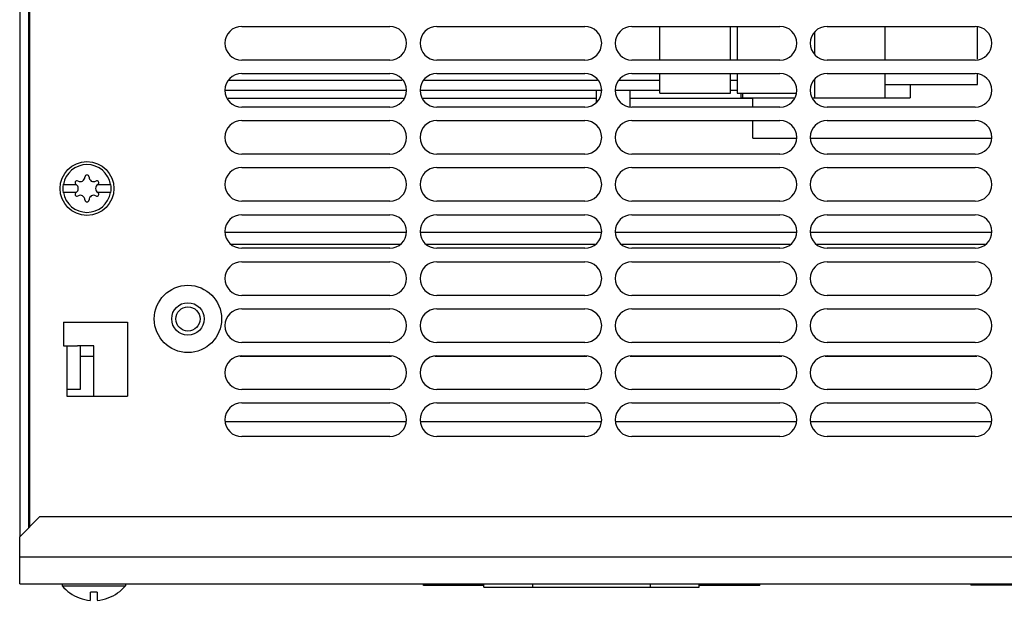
# Model space of a CAD drawing. Header units: millimetres. Extents: x 0 to 2100, y 0 to 1500.
# Tile 32 of 45: x 653 to 800, y 1151 to 1237. Entities that reach past the tile are written whole.
import ezdxf

# ---------------------------------------------------------------- set-up
doc = ezdxf.new("R2010")
doc.units = ezdxf.units.MM
doc.header["$LTSCALE"] = 115.5
doc.layers.get('0').update_dxf_attribs({"linetype": 'CONTINUOUS'})
doc.layers.add('002_AXIS', color=7, linetype='CONTINUOUS')
doc.layers.add('00_COMPONENTS', color=7, linetype='CONTINUOUS')

msp = doc.modelspace()

# ---------------------------------------------------------------- linework, layer by layer
at = {"color": 7, "linetype": 'CONTINUOUS'}
for p, q in [((654.87, 1161.66), (654.87, 1303.06)), ((686.37, 1236.06), (708.37, 1236.06)), ((715.37, 1236.06), (737.37, 1236.06)), ((744.37, 1236.06), (766.37, 1236.06)), ((773.37, 1236.06), (795.37, 1236.06)), ((708.37, 1231.06), (686.37, 1231.06)), ((737.37, 1231.06), (715.37, 1231.06)), ((766.37, 1231.06), (744.37, 1231.06)), ((795.37, 1231.06), (773.37, 1231.06)), ((686.37, 1229.06), (708.37, 1229.06)), ((715.37, 1229.06), (737.37, 1229.06)), ((744.37, 1229.06), (766.37, 1229.06)), ((773.37, 1229.06), (795.37, 1229.06)), ((683.9, 1226.56), (710.83, 1226.56)), ((712.9, 1226.56), (739.83, 1226.56)), ((739.07, 1226.56), (739.07, 1224.81)), ((741.9, 1226.56), (748.52, 1226.56)), ((744.07, 1226.56), (744.07, 1224.06)), ((759.02, 1226.56), (760.02, 1226.56)), ((708.37, 1224.06), (686.37, 1224.06)), ((737.37, 1224.06), (715.37, 1224.06)), ((766.37, 1224.06), (744.37, 1224.06)), ((795.37, 1224.06), (773.37, 1224.06)), ((686.37, 1222.06), (708.37, 1222.06)), ((715.37, 1222.06), (737.37, 1222.06)), ((744.37, 1222.06), (766.37, 1222.06)), ((773.37, 1222.06), (795.37, 1222.06)), ((708.37, 1217.06), (686.37, 1217.06)), ((737.37, 1217.06), (715.37, 1217.06)), ((766.37, 1217.06), (744.37, 1217.06)), ((795.37, 1217.06), (773.37, 1217.06)), ((686.37, 1215.06), (708.37, 1215.06)), ((715.37, 1215.06), (737.37, 1215.06)), ((744.37, 1215.06), (766.37, 1215.06)), ((773.37, 1215.06), (795.37, 1215.06)), ((659.8, 1212.56), (661.73, 1212.56)), ((661.74, 1212.55), (661.73, 1212.56)), ((665, 1212.56), (664.99, 1212.55)), ((665, 1212.56), (666.93, 1212.56)), ((661.73, 1211.36), (659.8, 1211.36)), ((661.73, 1211.36), (661.74, 1211.37)), ((664.99, 1211.37), (665, 1211.36)), ((666.93, 1211.36), (665, 1211.36)), ((708.37, 1210.06), (686.37, 1210.06)), ((737.37, 1210.06), (715.37, 1210.06)), ((766.37, 1210.06), (744.37, 1210.06)), ((795.37, 1210.06), (773.37, 1210.06)), ((686.37, 1208.06), (708.37, 1208.06)), ((715.37, 1208.06), (737.37, 1208.06)), ((744.37, 1208.06), (766.37, 1208.06)), ((773.37, 1208.06), (795.37, 1208.06)), ((683.9, 1205.46), (710.83, 1205.46)), ((712.9, 1205.46), (739.83, 1205.46)), ((741.9, 1205.46), (768.83, 1205.46)), ((770.9, 1205.46), (797.83, 1205.46)), ((708.37, 1203.06), (686.37, 1203.06)), ((737.37, 1203.06), (715.37, 1203.06)), ((766.37, 1203.06), (744.37, 1203.06)), ((795.37, 1203.06), (773.37, 1203.06)), ((686.37, 1201.06), (708.37, 1201.06)), ((715.37, 1201.06), (737.37, 1201.06)), ((744.37, 1201.06), (766.37, 1201.06)), ((773.37, 1201.06), (795.37, 1201.06)), ((708.37, 1196.06), (686.37, 1196.06)), ((737.37, 1196.06), (715.37, 1196.06)), ((766.37, 1196.06), (744.37, 1196.06)), ((795.37, 1196.06), (773.37, 1196.06)), ((686.37, 1194.06), (708.37, 1194.06)), ((715.37, 1194.06), (737.37, 1194.06)), ((744.37, 1194.06), (766.37, 1194.06)), ((773.37, 1194.06), (795.37, 1194.06)), ((659.87, 1192.06), (659.87, 1188.56)), ((659.87, 1192.06), (669.37, 1192.06)), ((669.37, 1192.06), (669.37, 1181.06)), ((659.87, 1188.56), (661.95, 1188.56)), ((662.37, 1188.56), (662.37, 1182.06)), ((708.37, 1189.06), (686.37, 1189.06)), ((737.37, 1189.06), (715.37, 1189.06)), ((766.37, 1189.06), (744.37, 1189.06)), ((795.37, 1189.06), (773.37, 1189.06)), ((664.37, 1186.96), (662.37, 1186.96)), ((708.64, 1186.96), (686.09, 1186.96)), ((686.37, 1187.06), (708.37, 1187.06)), ((737.64, 1186.96), (715.09, 1186.96)), ((715.37, 1187.06), (737.37, 1187.06)), ((766.64, 1186.96), (744.09, 1186.96)), ((744.37, 1187.06), (766.37, 1187.06)), ((795.64, 1186.96), (773.09, 1186.96)), ((773.37, 1187.06), (795.37, 1187.06)), ((660.37, 1182.06), (660.37, 1181.06)), ((662.37, 1182.06), (660.37, 1182.06)), ((660.37, 1181.06), (669.37, 1181.06)), ((708.37, 1182.06), (686.37, 1182.06)), ((737.37, 1182.06), (715.37, 1182.06)), ((766.37, 1182.06), (744.37, 1182.06)), ((795.37, 1182.06), (773.37, 1182.06)), ((686.37, 1180.06), (708.37, 1180.06)), ((715.37, 1180.06), (737.37, 1180.06)), ((744.37, 1180.06), (766.37, 1180.06)), ((773.37, 1180.06), (795.37, 1180.06)), ((708.37, 1175.06), (686.37, 1175.06)), ((737.37, 1175.06), (715.37, 1175.06)), ((766.37, 1175.06), (744.37, 1175.06)), ((795.37, 1175.06), (773.37, 1175.06)), ((659.67, 1153.16), (659.67, 1152.88)), ((659.67, 1152.88), (669.07, 1152.88)), ((663.87, 1150.71), (663.87, 1151.91)), ((664.87, 1151.91), (663.87, 1151.91)), ((664.87, 1151.91), (664.87, 1150.71)), ((669.07, 1153.16), (669.07, 1152.88)), ((713.37, 1152.93), (713.37, 1153.16)), ((722.37, 1152.93), (713.37, 1152.93)), ((722.37, 1152.66), (722.37, 1153.16)), ((722.37, 1152.66), (754.37, 1152.66)), ((754.37, 1152.66), (754.37, 1153.16)), ((763.37, 1152.93), (754.37, 1152.93)), ((763.37, 1152.93), (763.37, 1153.16)), ((794.72, 1153.16), (794.72, 1152.96)), ((822.72, 1152.96), (794.72, 1152.96)), ((662.23, 1151.07), (662.22, 1151.06)), ((666.52, 1151.06), (666.51, 1151.07))]:
    msp.add_line(p, q, dxfattribs=at)
at = {"color": 3, "linetype": 'CONTINUOUS'}
for p, q in [((684.52, 1228.06), (710.21, 1228.06)), ((713.52, 1228.06), (739.21, 1228.06)), ((742.52, 1228.06), (748.52, 1228.06)), ((759.02, 1228.06), (760.02, 1228.06)), ((664.37, 1188.56), (661.95, 1188.56)), ((664.37, 1181.06), (664.37, 1188.56)), ((656.37, 1163.16), (653.37, 1160.16)), ((656.37, 1163.16), (970.37, 1163.16)), ((653.37, 1153.16), (653.37, 1160.16)), ((653.37, 1153.16), (973.37, 1153.16))]:
    msp.add_line(p, q, dxfattribs=at)
at = {"color": 9, "linetype": 'CONTINUOUS'}
for p, q in [((684.34, 1225.38), (710.39, 1225.38)), ((713.34, 1225.38), (739.07, 1225.38)), ((744.07, 1225.38), (762.32, 1225.38)), ((684.75, 1203.66), (709.98, 1203.66)), ((713.75, 1203.66), (738.98, 1203.66)), ((742.75, 1203.66), (767.98, 1203.66)), ((771.75, 1203.66), (796.98, 1203.66)), ((660.37, 1188.56), (660.37, 1182.06)), ((710.83, 1177.26), (683.9, 1177.26)), ((739.83, 1177.26), (712.9, 1177.26)), ((768.83, 1177.26), (741.9, 1177.26)), ((797.83, 1177.26), (770.9, 1177.26)), ((653.37, 1157.16), (973.37, 1157.16)), ((714.37, 1152.93), (714.37, 1153.16)), ((729.62, 1152.66), (729.62, 1153.16)), ((747.12, 1152.66), (747.12, 1153.16)), ((762.37, 1152.93), (762.37, 1153.16))]:
    msp.add_line(p, q, dxfattribs=at)
at = {"color": 7, "linetype": 'CONTINUOUS'}
for centre, radius in [((663.37, 1211.96), 4), ((678.37, 1192.56), 5), ((678.37, 1192.56), 2.41)]:
    msp.add_circle(centre, radius, dxfattribs=at)
for centre, radius, start, end in [((686.37, 1233.56), 2.5, 90, 270), ((708.37, 1233.56), 2.5, 270, 90), ((715.37, 1233.56), 2.5, 90, 270), ((737.37, 1233.56), 2.5, 270, 90), ((744.37, 1233.56), 2.5, 90, 270), ((766.37, 1233.56), 2.5, 270, 90), ((773.37, 1233.56), 2.5, 90, 270), ((795.37, 1233.56), 2.5, 270, 90), ((686.37, 1226.56), 2.5, 90, 270), ((708.37, 1226.56), 2.5, 270, 90), ((715.37, 1226.56), 2.5, 90, 270), ((737.37, 1226.56), 2.5, 270, 90), ((744.37, 1226.56), 2.5, 90, 270), ((766.37, 1226.56), 2.5, 270, 90), ((773.37, 1226.56), 2.5, 90, 270), ((795.37, 1226.56), 2.5, 270, 90), ((686.37, 1219.56), 2.5, 90, 270), ((708.37, 1219.56), 2.5, 270, 90), ((715.37, 1219.56), 2.5, 90, 270), ((737.37, 1219.56), 2.5, 270, 90), ((744.37, 1219.56), 2.5, 90, 270), ((766.37, 1219.56), 2.5, 270, 90), ((773.37, 1219.56), 2.5, 90, 270), ((795.37, 1219.56), 2.5, 270, 90), ((686.37, 1212.56), 2.5, 90, 270), ((708.37, 1212.56), 2.5, 270, 90), ((715.37, 1212.56), 2.5, 90, 270), ((737.37, 1212.56), 2.5, 270, 90), ((744.37, 1212.56), 2.5, 90, 270), ((766.37, 1212.56), 2.5, 270, 90), ((773.37, 1212.56), 2.5, 90, 270), ((795.37, 1212.56), 2.5, 270, 90), ((662.38, 1213.66), 0.681, 240, 360), ((663.37, 1213.66), 0.3, 0, 180), ((664.35, 1213.66), 0.681, 180, 300), ((663.37, 1211.96), 3.61, 170.4403, 189.5597), ((661.89, 1212.81), 0.3, 60, 236.4427), ((661.4, 1211.96), 0.681, 300, 60), ((665.33, 1211.96), 0.681, 120, 240), ((664.84, 1212.81), 0.3, 303.5573, 120), ((663.37, 1211.96), 3.61, 350.4403, 9.5597), ((661.89, 1211.11), 0.3, 123.5573, 300), ((662.38, 1210.26), 0.681, 0, 120), ((664.35, 1210.26), 0.681, 60, 180), ((664.84, 1211.11), 0.3, 240, 56.4427), ((663.37, 1210.26), 0.3, 180, 360), ((686.37, 1205.56), 2.5, 90, 270), ((708.37, 1205.56), 2.5, 270, 90), ((715.37, 1205.56), 2.5, 90, 270), ((737.37, 1205.56), 2.5, 270, 90), ((744.37, 1205.56), 2.5, 90, 270), ((766.37, 1205.56), 2.5, 270, 90), ((773.37, 1205.56), 2.5, 90, 270), ((795.37, 1205.56), 2.5, 270, 90), ((686.37, 1198.56), 2.5, 90, 270), ((708.37, 1198.56), 2.5, 270, 90), ((715.37, 1198.56), 2.5, 90, 270), ((737.37, 1198.56), 2.5, 270, 90), ((744.37, 1198.56), 2.5, 90, 270), ((766.37, 1198.56), 2.5, 270, 90), ((773.37, 1198.56), 2.5, 90, 270), ((795.37, 1198.56), 2.5, 270, 90), ((686.37, 1191.56), 2.5, 90, 270), ((708.37, 1191.56), 2.5, 270, 90), ((715.37, 1191.56), 2.5, 90, 270), ((737.37, 1191.56), 2.5, 270, 90), ((744.37, 1191.56), 2.5, 90, 270), ((766.37, 1191.56), 2.5, 270, 90), ((773.37, 1191.56), 2.5, 90, 270), ((795.37, 1191.56), 2.5, 270, 90), ((686.37, 1184.56), 2.5, 90, 270), ((708.37, 1184.56), 2.5, 270, 90), ((715.37, 1184.56), 2.5, 90, 270), ((737.37, 1184.56), 2.5, 270, 90), ((744.37, 1184.56), 2.5, 90, 270), ((766.37, 1184.56), 2.5, 270, 90), ((773.37, 1184.56), 2.5, 90, 270), ((795.37, 1184.56), 2.5, 270, 90), ((686.37, 1177.56), 2.5, 90, 270), ((708.37, 1177.56), 2.5, 270, 90), ((715.37, 1177.56), 2.5, 90, 270), ((737.37, 1177.56), 2.5, 270, 90), ((744.37, 1177.56), 2.5, 90, 270), ((766.37, 1177.56), 2.5, 270, 90), ((773.37, 1177.56), 2.5, 90, 270), ((795.37, 1177.56), 2.5, 270, 90), ((664.37, 1156.76), 6.1, 219.6019, 249.3622), ((664.37, 1156.76), 6.1, 290.6378, 320.3981), ((664.37, 1156.76), 6.08, 249.3821, 265.2824), ((664.37, 1156.76), 6.08, 274.7176, 290.6179)]:
    msp.add_arc(centre, radius, start, end, dxfattribs=at)
at = {"color": 9, "linetype": 'CONTINUOUS'}
for start, end in [(9.7431, 170.2569), (189.7431, 350.2569)]:
    msp.add_arc((663.37, 1211.96), 3.55, start, end, dxfattribs=at)
at = {"layer": '002_AXIS', "color": 3, "linetype": 'CONTINUOUS'}
msp.add_line((653.37, 1295.06), (653.37, 1160.16), dxfattribs=at)
at = {"layer": '002_AXIS', "color": 9, "linetype": 'CONTINUOUS'}
msp.add_line((654.67, 1295.06), (654.67, 1161.46), dxfattribs=at)
at = {"layer": '002_AXIS', "color": 7, "linetype": 'CONTINUOUS'}
msp.add_circle((678.37, 1192.56), 1.8, dxfattribs=at)
at = {"layer": '00_COMPONENTS', "color": 7, "linetype": 'CONTINUOUS'}
for p, q in [((748.52, 1231.06), (748.52, 1236.06)), ((759.02, 1231.06), (759.02, 1236.06)), ((760.02, 1236.06), (760.02, 1231.06)), ((781.97, 1236.06), (781.97, 1231.06)), ((795.72, 1231.19), (795.72, 1235.94)), ((771.57, 1231.98), (771.57, 1235.15)), ((748.52, 1226.13), (748.52, 1229.06)), ((759.02, 1226.13), (759.02, 1229.06)), ((760.02, 1229.06), (760.02, 1226.13)), ((771.57, 1225.43), (771.57, 1228.15)), ((781.97, 1229.06), (781.97, 1225.43)), ((795.72, 1227.43), (795.72, 1228.94)), ((781.97, 1227.43), (795.72, 1227.43)), ((785.72, 1227.43), (785.72, 1225.43)), ((748.52, 1226.13), (759.02, 1226.13)), ((760.02, 1226.13), (768.83, 1226.13)), ((760.57, 1226.13), (760.57, 1225.43)), ((760.57, 1225.43), (768.42, 1225.43)), ((760.82, 1226.13), (760.82, 1225.43)), ((762.32, 1224.06), (762.32, 1225.43)), ((771.31, 1225.43), (785.72, 1225.43)), ((762.32, 1219.43), (762.32, 1222.06)), ((762.32, 1219.43), (768.83, 1219.43)), ((770.9, 1219.43), (797.83, 1219.43))]:
    msp.add_line(p, q, dxfattribs=at)

doc.saveas('drawing.dxf')
